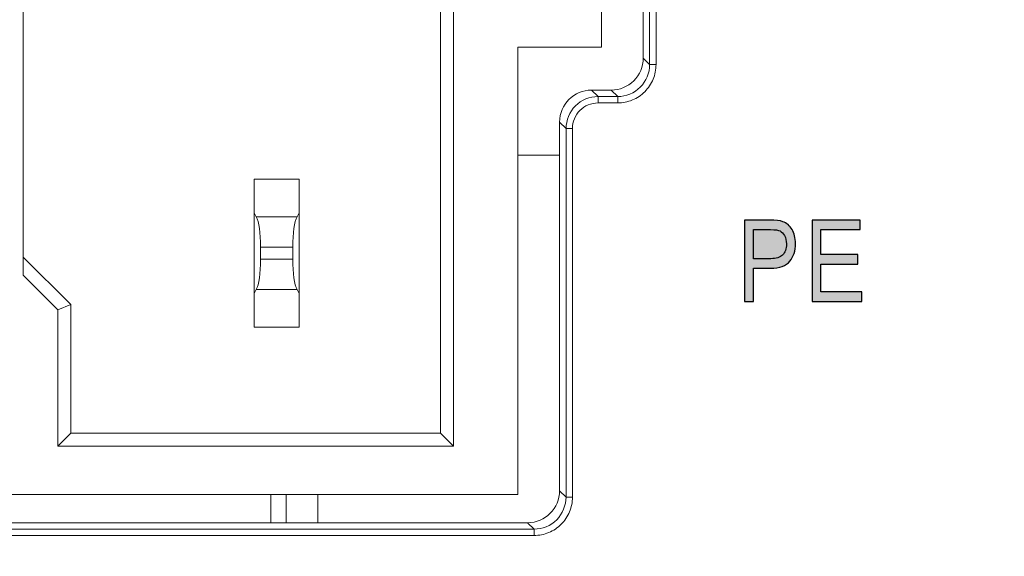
# Model space of a CAD drawing. Header units: millimetres. Extents: x -296 to 295, y -209 to 209.
# Tile 33 of 140: x -244 to -229, y 9 to 17. Entities that reach past the tile are written whole.
import ezdxf

# ---------------------------------------------------------------- set-up
doc = ezdxf.new("R2010")
doc.units = ezdxf.units.MM
doc.header["$MEASUREMENT"] = 0
doc.layers.add('layer 1', color=7, linetype='Continuous')

msp = doc.modelspace()

# ---------------------------------------------------------------- hatches: boundary and pattern name
at = {"layer": 'layer 1'}
h = msp.add_hatch(color=250, dxfattribs=at)
edge = h.paths.add_edge_path()
edge.add_spline(control_points=[(-232.7272, 12.5472), (-232.7272, 12.5472), (-232.7272, 13.8102), (-232.7272, 13.8102), (-232.7272, 13.8102), (-232.3368, 13.8102), (-232.3368, 13.8102), (-232.2447, 13.8102), (-232.1771, 13.8022), (-232.1333, 13.786), (-232.0736, 13.7643), (-232.026, 13.724), (-231.9905, 13.6649), (-231.9549, 13.6058), (-231.9369, 13.5332), (-231.9369, 13.4474), (-231.9369, 13.3339), (-231.9661, 13.2413), (-232.024, 13.1699), (-232.0819, 13.0981), (-232.1821, 13.0623), (-232.3244, 13.0623), (-232.3244, 13.0623), (-232.5896, 13.0623), (-232.5896, 13.0623), (-232.5896, 13.0623), (-232.5896, 12.5472), (-232.5896, 12.5472), (-232.5896, 12.5472), (-232.7272, 12.5472), (-232.7272, 12.5472)], knot_values=[0, 0, 0, 0, 0.1, 0.1, 0.1, 0.2, 0.2, 0.2, 0.3, 0.3, 0.3, 0.4, 0.4, 0.4, 0.5, 0.5, 0.5, 0.6, 0.6, 0.6, 0.7, 0.7, 0.7, 0.8, 0.8, 0.8, 0.9, 0.9, 0.9, 1, 1, 1, 1], degree=3, periodic=1)
h = msp.add_hatch(color=250, dxfattribs=at)
edge = h.paths.add_edge_path()
edge.add_spline(control_points=[(-232.7272, 12.5472), (-232.7272, 12.5472), (-232.7272, 13.8102), (-232.7272, 13.8102), (-232.7272, 13.8102), (-232.3368, 13.8102), (-232.3368, 13.8102), (-232.2447, 13.8102), (-232.1771, 13.8022), (-232.1333, 13.786), (-232.0736, 13.7643), (-232.026, 13.724), (-231.9905, 13.6649), (-231.9549, 13.6058), (-231.9369, 13.5332), (-231.9369, 13.4474), (-231.9369, 13.3339), (-231.9661, 13.2413), (-232.024, 13.1699), (-232.0819, 13.0981), (-232.1821, 13.0623), (-232.3244, 13.0623), (-232.3244, 13.0623), (-232.5896, 13.0623), (-232.5896, 13.0623), (-232.5896, 13.0623), (-232.5896, 12.5472), (-232.5896, 12.5472), (-232.5896, 12.5472), (-232.7272, 12.5472), (-232.7272, 12.5472)], knot_values=[0, 0, 0, 0, 0.1, 0.1, 0.1, 0.2, 0.2, 0.2, 0.3, 0.3, 0.3, 0.4, 0.4, 0.4, 0.5, 0.5, 0.5, 0.6, 0.6, 0.6, 0.7, 0.7, 0.7, 0.8, 0.8, 0.8, 0.9, 0.9, 0.9, 1, 1, 1, 1], degree=3, periodic=1)
h = msp.add_hatch(color=250, dxfattribs=at)
edge = h.paths.add_edge_path()
edge.add_spline(control_points=[(-232.7272, 12.5472), (-232.7272, 12.5472), (-232.7272, 13.8102), (-232.7272, 13.8102), (-232.7272, 13.8102), (-232.3368, 13.8102), (-232.3368, 13.8102), (-232.2447, 13.8102), (-232.1771, 13.8022), (-232.1333, 13.786), (-232.0736, 13.7643), (-232.026, 13.724), (-231.9905, 13.6649), (-231.9549, 13.6058), (-231.9369, 13.5332), (-231.9369, 13.4474), (-231.9369, 13.3339), (-231.9661, 13.2413), (-232.024, 13.1699), (-232.0819, 13.0981), (-232.1821, 13.0623), (-232.3244, 13.0623), (-232.3244, 13.0623), (-232.5896, 13.0623), (-232.5896, 13.0623), (-232.5896, 13.0623), (-232.5896, 12.5472), (-232.5896, 12.5472), (-232.5896, 12.5472), (-232.7272, 12.5472), (-232.7272, 12.5472)], knot_values=[0, 0, 0, 0, 0.1, 0.1, 0.1, 0.2, 0.2, 0.2, 0.3, 0.3, 0.3, 0.4, 0.4, 0.4, 0.5, 0.5, 0.5, 0.6, 0.6, 0.6, 0.7, 0.7, 0.7, 0.8, 0.8, 0.8, 0.9, 0.9, 0.9, 1, 1, 1, 1], degree=3, periodic=1)
h = msp.add_hatch(color=250, dxfattribs=at)
edge = h.paths.add_edge_path()
edge.add_spline(control_points=[(-232.7272, 12.5472), (-232.7272, 12.5472), (-232.7272, 13.8102), (-232.7272, 13.8102), (-232.7272, 13.8102), (-232.3368, 13.8102), (-232.3368, 13.8102), (-232.2447, 13.8102), (-232.1771, 13.8022), (-232.1333, 13.786), (-232.0736, 13.7643), (-232.026, 13.724), (-231.9905, 13.6649), (-231.9549, 13.6058), (-231.9369, 13.5332), (-231.9369, 13.4474), (-231.9369, 13.3339), (-231.9661, 13.2413), (-232.024, 13.1699), (-232.0819, 13.0981), (-232.1821, 13.0623), (-232.3244, 13.0623), (-232.3244, 13.0623), (-232.5896, 13.0623), (-232.5896, 13.0623), (-232.5896, 13.0623), (-232.5896, 12.5472), (-232.5896, 12.5472), (-232.5896, 12.5472), (-232.7272, 12.5472), (-232.7272, 12.5472)], knot_values=[0, 0, 0, 0, 0.1, 0.1, 0.1, 0.2, 0.2, 0.2, 0.3, 0.3, 0.3, 0.4, 0.4, 0.4, 0.5, 0.5, 0.5, 0.6, 0.6, 0.6, 0.7, 0.7, 0.7, 0.8, 0.8, 0.8, 0.9, 0.9, 0.9, 1, 1, 1, 1], degree=3, periodic=1)
h = msp.add_hatch(color=250, dxfattribs=at)
edge = h.paths.add_edge_path()
edge.add_spline(control_points=[(-231.6786, 12.5472), (-231.6786, 12.5472), (-231.6786, 13.8102), (-231.6786, 13.8102), (-231.6786, 13.8102), (-230.9308, 13.8102), (-230.9308, 13.8102), (-230.9308, 13.8102), (-230.9308, 13.662), (-230.9308, 13.662), (-230.9308, 13.662), (-231.5411, 13.662), (-231.5411, 13.662), (-231.5411, 13.662), (-231.5411, 13.2739), (-231.5411, 13.2739), (-231.5411, 13.2739), (-230.9678, 13.2739), (-230.9678, 13.2739), (-230.9678, 13.2739), (-230.9678, 13.1258), (-230.9678, 13.1258), (-230.9678, 13.1258), (-231.5411, 13.1258), (-231.5411, 13.1258), (-231.5411, 13.1258), (-231.5411, 12.6954), (-231.5411, 12.6954), (-231.5411, 12.6954), (-230.9061, 12.6954), (-230.9061, 12.6954), (-230.9061, 12.6954), (-230.9061, 12.5472), (-230.9061, 12.5472), (-230.9061, 12.5472), (-231.6786, 12.5472), (-231.6786, 12.5472)], knot_values=[0, 0, 0, 0, 0.0833333, 0.0833333, 0.0833333, 0.1666667, 0.1666667, 0.1666667, 0.25, 0.25, 0.25, 0.3333333, 0.3333333, 0.3333333, 0.4166667, 0.4166667, 0.4166667, 0.5, 0.5, 0.5, 0.5833333, 0.5833333, 0.5833333, 0.6666667, 0.6666667, 0.6666667, 0.75, 0.75, 0.75, 0.8333333, 0.8333333, 0.8333333, 0.9166667, 0.9166667, 0.9166667, 1, 1, 1, 1], degree=3, periodic=1)
h = msp.add_hatch(color=250, dxfattribs=at)
edge = h.paths.add_edge_path()
edge.add_spline(control_points=[(-231.6786, 12.5472), (-231.6786, 12.5472), (-231.6786, 13.8102), (-231.6786, 13.8102), (-231.6786, 13.8102), (-230.9308, 13.8102), (-230.9308, 13.8102), (-230.9308, 13.8102), (-230.9308, 13.662), (-230.9308, 13.662), (-230.9308, 13.662), (-231.5411, 13.662), (-231.5411, 13.662), (-231.5411, 13.662), (-231.5411, 13.2739), (-231.5411, 13.2739), (-231.5411, 13.2739), (-230.9678, 13.2739), (-230.9678, 13.2739), (-230.9678, 13.2739), (-230.9678, 13.1258), (-230.9678, 13.1258), (-230.9678, 13.1258), (-231.5411, 13.1258), (-231.5411, 13.1258), (-231.5411, 13.1258), (-231.5411, 12.6954), (-231.5411, 12.6954), (-231.5411, 12.6954), (-230.9061, 12.6954), (-230.9061, 12.6954), (-230.9061, 12.6954), (-230.9061, 12.5472), (-230.9061, 12.5472), (-230.9061, 12.5472), (-231.6786, 12.5472), (-231.6786, 12.5472)], knot_values=[0, 0, 0, 0, 0.0833333, 0.0833333, 0.0833333, 0.1666667, 0.1666667, 0.1666667, 0.25, 0.25, 0.25, 0.3333333, 0.3333333, 0.3333333, 0.4166667, 0.4166667, 0.4166667, 0.5, 0.5, 0.5, 0.5833333, 0.5833333, 0.5833333, 0.6666667, 0.6666667, 0.6666667, 0.75, 0.75, 0.75, 0.8333333, 0.8333333, 0.8333333, 0.9166667, 0.9166667, 0.9166667, 1, 1, 1, 1], degree=3, periodic=1)
h = msp.add_hatch(color=250, dxfattribs=at)
edge = h.paths.add_edge_path()
edge.add_spline(control_points=[(-231.6786, 12.5472), (-231.6786, 12.5472), (-231.6786, 13.8102), (-231.6786, 13.8102), (-231.6786, 13.8102), (-230.9308, 13.8102), (-230.9308, 13.8102), (-230.9308, 13.8102), (-230.9308, 13.662), (-230.9308, 13.662), (-230.9308, 13.662), (-231.5411, 13.662), (-231.5411, 13.662), (-231.5411, 13.662), (-231.5411, 13.2739), (-231.5411, 13.2739), (-231.5411, 13.2739), (-230.9678, 13.2739), (-230.9678, 13.2739), (-230.9678, 13.2739), (-230.9678, 13.1258), (-230.9678, 13.1258), (-230.9678, 13.1258), (-231.5411, 13.1258), (-231.5411, 13.1258), (-231.5411, 13.1258), (-231.5411, 12.6954), (-231.5411, 12.6954), (-231.5411, 12.6954), (-230.9061, 12.6954), (-230.9061, 12.6954), (-230.9061, 12.6954), (-230.9061, 12.5472), (-230.9061, 12.5472), (-230.9061, 12.5472), (-231.6786, 12.5472), (-231.6786, 12.5472)], knot_values=[0, 0, 0, 0, 0.0833333, 0.0833333, 0.0833333, 0.1666667, 0.1666667, 0.1666667, 0.25, 0.25, 0.25, 0.3333333, 0.3333333, 0.3333333, 0.4166667, 0.4166667, 0.4166667, 0.5, 0.5, 0.5, 0.5833333, 0.5833333, 0.5833333, 0.6666667, 0.6666667, 0.6666667, 0.75, 0.75, 0.75, 0.8333333, 0.8333333, 0.8333333, 0.9166667, 0.9166667, 0.9166667, 1, 1, 1, 1], degree=3, periodic=1)
h = msp.add_hatch(color=250, dxfattribs=at)
edge = h.paths.add_edge_path()
edge.add_spline(control_points=[(-231.6786, 12.5472), (-231.6786, 12.5472), (-231.6786, 13.8102), (-231.6786, 13.8102), (-231.6786, 13.8102), (-230.9308, 13.8102), (-230.9308, 13.8102), (-230.9308, 13.8102), (-230.9308, 13.662), (-230.9308, 13.662), (-230.9308, 13.662), (-231.5411, 13.662), (-231.5411, 13.662), (-231.5411, 13.662), (-231.5411, 13.2739), (-231.5411, 13.2739), (-231.5411, 13.2739), (-230.9678, 13.2739), (-230.9678, 13.2739), (-230.9678, 13.2739), (-230.9678, 13.1258), (-230.9678, 13.1258), (-230.9678, 13.1258), (-231.5411, 13.1258), (-231.5411, 13.1258), (-231.5411, 13.1258), (-231.5411, 12.6954), (-231.5411, 12.6954), (-231.5411, 12.6954), (-230.9061, 12.6954), (-230.9061, 12.6954), (-230.9061, 12.6954), (-230.9061, 12.5472), (-230.9061, 12.5472), (-230.9061, 12.5472), (-231.6786, 12.5472), (-231.6786, 12.5472)], knot_values=[0, 0, 0, 0, 0.0833333, 0.0833333, 0.0833333, 0.1666667, 0.1666667, 0.1666667, 0.25, 0.25, 0.25, 0.3333333, 0.3333333, 0.3333333, 0.4166667, 0.4166667, 0.4166667, 0.5, 0.5, 0.5, 0.5833333, 0.5833333, 0.5833333, 0.6666667, 0.6666667, 0.6666667, 0.75, 0.75, 0.75, 0.8333333, 0.8333333, 0.8333333, 0.9166667, 0.9166667, 0.9166667, 1, 1, 1, 1], degree=3, periodic=1)
h = msp.add_hatch(color=250, dxfattribs=at)
edge = h.paths.add_edge_path()
edge.add_spline(control_points=[(-232.5896, 13.2104), (-232.5896, 13.2104), (-232.3218, 13.2104), (-232.3218, 13.2104), (-232.2374, 13.2104), (-232.1757, 13.2295), (-232.1366, 13.2678), (-232.0975, 13.306), (-232.0781, 13.3636), (-232.0781, 13.4406), (-232.0781, 13.4906), (-232.0878, 13.5332), (-232.1069, 13.5688), (-232.1263, 13.6047), (-232.1495, 13.6291), (-232.1765, 13.6423), (-232.2039, 13.6555), (-232.2533, 13.662), (-232.3244, 13.662), (-232.3244, 13.662), (-232.5896, 13.662), (-232.5896, 13.662), (-232.5896, 13.662), (-232.5896, 13.2104), (-232.5896, 13.2104)], knot_values=[0, 0, 0, 0, 0.125, 0.125, 0.125, 0.25, 0.25, 0.25, 0.375, 0.375, 0.375, 0.5, 0.5, 0.5, 0.625, 0.625, 0.625, 0.75, 0.75, 0.75, 0.875, 0.875, 0.875, 1, 1, 1, 1], degree=3, periodic=1)
h = msp.add_hatch(color=250, dxfattribs=at)
edge = h.paths.add_edge_path()
edge.add_spline(control_points=[(-232.5896, 13.2104), (-232.5896, 13.2104), (-232.3218, 13.2104), (-232.3218, 13.2104), (-232.2374, 13.2104), (-232.1757, 13.2295), (-232.1366, 13.2678), (-232.0975, 13.306), (-232.0781, 13.3636), (-232.0781, 13.4406), (-232.0781, 13.4906), (-232.0878, 13.5332), (-232.1069, 13.5688), (-232.1263, 13.6047), (-232.1495, 13.6291), (-232.1765, 13.6423), (-232.2039, 13.6555), (-232.2533, 13.662), (-232.3244, 13.662), (-232.3244, 13.662), (-232.5896, 13.662), (-232.5896, 13.662), (-232.5896, 13.662), (-232.5896, 13.2104), (-232.5896, 13.2104)], knot_values=[0, 0, 0, 0, 0.125, 0.125, 0.125, 0.25, 0.25, 0.25, 0.375, 0.375, 0.375, 0.5, 0.5, 0.5, 0.625, 0.625, 0.625, 0.75, 0.75, 0.75, 0.875, 0.875, 0.875, 1, 1, 1, 1], degree=3, periodic=1)
h = msp.add_hatch(color=250, dxfattribs=at)
edge = h.paths.add_edge_path()
edge.add_spline(control_points=[(-232.5896, 13.2104), (-232.5896, 13.2104), (-232.3218, 13.2104), (-232.3218, 13.2104), (-232.2374, 13.2104), (-232.1757, 13.2295), (-232.1366, 13.2678), (-232.0975, 13.306), (-232.0781, 13.3636), (-232.0781, 13.4406), (-232.0781, 13.4906), (-232.0878, 13.5332), (-232.1069, 13.5688), (-232.1263, 13.6047), (-232.1495, 13.6291), (-232.1765, 13.6423), (-232.2039, 13.6555), (-232.2533, 13.662), (-232.3244, 13.662), (-232.3244, 13.662), (-232.5896, 13.662), (-232.5896, 13.662), (-232.5896, 13.662), (-232.5896, 13.2104), (-232.5896, 13.2104)], knot_values=[0, 0, 0, 0, 0.125, 0.125, 0.125, 0.25, 0.25, 0.25, 0.375, 0.375, 0.375, 0.5, 0.5, 0.5, 0.625, 0.625, 0.625, 0.75, 0.75, 0.75, 0.875, 0.875, 0.875, 1, 1, 1, 1], degree=3, periodic=1)
h = msp.add_hatch(color=250, dxfattribs=at)
edge = h.paths.add_edge_path()
edge.add_spline(control_points=[(-232.5896, 13.2104), (-232.5896, 13.2104), (-232.3218, 13.2104), (-232.3218, 13.2104), (-232.2374, 13.2104), (-232.1757, 13.2295), (-232.1366, 13.2678), (-232.0975, 13.306), (-232.0781, 13.3636), (-232.0781, 13.4406), (-232.0781, 13.4906), (-232.0878, 13.5332), (-232.1069, 13.5688), (-232.1263, 13.6047), (-232.1495, 13.6291), (-232.1765, 13.6423), (-232.2039, 13.6555), (-232.2533, 13.662), (-232.3244, 13.662), (-232.3244, 13.662), (-232.5896, 13.662), (-232.5896, 13.662), (-232.5896, 13.662), (-232.5896, 13.2104), (-232.5896, 13.2104)], knot_values=[0, 0, 0, 0, 0.125, 0.125, 0.125, 0.25, 0.25, 0.25, 0.375, 0.375, 0.375, 0.5, 0.5, 0.5, 0.625, 0.625, 0.625, 0.75, 0.75, 0.75, 0.875, 0.875, 0.875, 1, 1, 1, 1], degree=3, periodic=1)

# ---------------------------------------------------------------- linework, layer by layer
at = {"layer": 'layer 1', "color": 1, "lineweight": 0}
msp.add_open_spline([(295.3283, 209.2747), (295.3283, 209.2747), (295.3283, -208.9236), (295.3283, -208.9236), (295.3283, -208.9236), (-296.1944, -208.9236), (-296.1944, -208.9236), (-296.1944, -208.9236), (-296.1944, 209.2747), (-296.1944, 209.2747), (-296.1944, 209.2747), (295.3283, 209.2747), (295.3283, 209.2747)], degree=3, knots=[0, 0, 0, 0, 0.25, 0.25, 0.25, 0.5, 0.5, 0.5, 0.75, 0.75, 0.75, 1, 1, 1, 1], dxfattribs=at)
at = {"layer": 'layer 1', "color": 5, "lineweight": 0}
msp.add_open_spline([(-281.2487, 194.7284), (-281.2487, 194.7284), (-281.2487, -197.0649), (-281.2487, -197.0649), (-281.2487, -197.0649), (283.3586, -197.0649), (283.3586, -197.0649)], degree=3, knots=[0, 0, 0, 0, 0.5, 0.5, 0.5, 1, 1, 1, 1], dxfattribs=at)
at = {"layer": 'layer 1', "lineweight": 9}
for points in [[(-243.9443, 26.0464), (-243.9443, 26.0464), (-243.9443, 12.9535), (-243.9443, 12.9535)], [(-234.2044, 20.3841), (-234.2044, 20.3841), (-234.2044, 16.2286), (-234.2044, 16.2286)], [(-234.105, 16.2286), (-234.105, 16.2286), (-234.105, 20.3841), (-234.105, 20.3841)], [(-234.3043, 20.2843), (-234.3043, 20.2843), (-234.3043, 16.3284), (-234.3043, 16.3284)], [(-234.9543, 16.4964), (-234.9543, 16.4964), (-234.9543, 20.0964), (-234.9543, 20.0964)], [(-237.4543, 17.2964), (-237.4543, 17.2964), (-237.4543, 10.4964), (-237.4543, 10.4964)], [(-237.2543, 17.0964), (-237.2543, 17.0964), (-237.2543, 10.2964), (-237.2543, 10.2964)], [(-236.2543, 16.4964), (-236.2543, 16.4964), (-234.9543, 16.4964), (-234.9543, 16.4964)], [(-236.2543, 16.4964), (-236.2543, 16.4964), (-236.2543, 9.5464), (-236.2543, 9.5464)], [(-234.4498, 15.9769), (-234.3566, 16.07), (-234.3043, 16.1965), (-234.3043, 16.3284)], [(-234.3043, 16.3284), (-234.3043, 16.3284), (-234.2044, 16.2286), (-234.2044, 16.2286)], [(-234.105, 16.2286), (-234.105, 16.2286), (-234.2044, 16.2286), (-234.2044, 16.2286)], [(-234.8014, 15.8314), (-234.6694, 15.8314), (-234.543, 15.8837), (-234.4498, 15.9769)], [(-235.1072, 15.8314), (-235.382, 15.8314), (-235.6043, 15.609), (-235.6043, 15.3343)], [(-234.8014, 15.8314), (-234.8014, 15.8314), (-235.1072, 15.8314), (-235.1072, 15.8314)], [(-235.1072, 15.8314), (-235.1072, 15.8314), (-235.0073, 15.7315), (-235.0073, 15.7315)], [(-234.7015, 15.7315), (-234.7015, 15.7315), (-234.8014, 15.8314), (-234.8014, 15.8314)], [(-234.7015, 15.7315), (-234.7015, 15.7315), (-235.0073, 15.7315), (-235.0073, 15.7315)], [(-235.0073, 15.6321), (-235.0073, 15.6321), (-235.0073, 15.7315), (-235.0073, 15.7315)], [(-235.0073, 15.6321), (-235.0073, 15.6321), (-234.7015, 15.6321), (-234.7015, 15.6321)], [(-234.7015, 15.7315), (-234.7015, 15.7315), (-234.7015, 15.6321), (-234.7015, 15.6321)], [(-235.5044, 15.2344), (-235.5044, 15.2344), (-235.6043, 15.3343), (-235.6043, 15.3343)], [(-235.6043, 15.3343), (-235.6043, 15.3343), (-235.6043, 9.6034), (-235.6043, 9.6034)], [(-235.5044, 15.2344), (-235.5044, 15.2344), (-235.405, 15.2344), (-235.405, 15.2344)], [(-235.5044, 15.2344), (-235.5044, 15.2344), (-235.5044, 9.5036), (-235.5044, 9.5036)], [(-235.405, 9.5036), (-235.405, 9.5036), (-235.405, 15.2344), (-235.405, 15.2344)], [(-236.2543, 14.8214), (-236.2543, 14.8214), (-235.6043, 14.8214), (-235.6043, 14.8214)], [(-240.3543, 14.4464), (-240.3543, 14.4464), (-239.6543, 14.4464), (-239.6543, 14.4464)], [(-240.3543, 14.4464), (-240.3543, 14.4464), (-240.3543, 12.1464), (-240.3543, 12.1464)], [(-239.6543, 12.1464), (-239.6543, 12.1464), (-239.6543, 14.4464), (-239.6543, 14.4464)], [(-240.3212, 13.8635), (-240.3212, 13.8635), (-240.3543, 13.9214), (-240.3543, 13.9214)], [(-240.3212, 13.8635), (-240.3212, 13.8635), (-239.6873, 13.8635), (-239.6873, 13.8635)], [(-240.2543, 13.3916), (-240.2543, 13.6041), (-240.2811, 13.7933), (-240.3212, 13.8635)], [(-239.6873, 13.8635), (-239.7274, 13.7933), (-239.7543, 13.6041), (-239.7543, 13.3916)], [(-239.6873, 13.8635), (-239.6873, 13.8635), (-239.6543, 13.9214), (-239.6543, 13.9214)], [(-239.7543, 13.3916), (-239.7543, 13.3916), (-240.2543, 13.3916), (-240.2543, 13.3916)], [(-240.2543, 13.2011), (-240.2543, 13.2011), (-240.2543, 13.3916), (-240.2543, 13.3916)], [(-239.7543, 13.2011), (-239.7543, 13.2011), (-239.7543, 13.3916), (-239.7543, 13.3916)], [(-243.2043, 12.4964), (-243.2043, 12.4964), (-243.9443, 13.2364), (-243.9443, 13.2364)], [(-240.3212, 12.7292), (-240.2811, 12.7994), (-240.2543, 12.9886), (-240.2543, 13.2011)], [(-240.2543, 13.2011), (-240.2543, 13.2011), (-239.7543, 13.2011), (-239.7543, 13.2011)], [(-239.7543, 13.2011), (-239.7543, 12.9886), (-239.7274, 12.7994), (-239.6873, 12.7292)], [(-243.9443, 12.9535), (-243.9443, 12.9535), (-243.4043, 12.4135), (-243.4043, 12.4135)], [(-240.3212, 12.7292), (-240.3212, 12.7292), (-240.3543, 12.6714), (-240.3543, 12.6714)], [(-239.6873, 12.7292), (-239.6873, 12.7292), (-240.3212, 12.7292), (-240.3212, 12.7292)], [(-239.6873, 12.7292), (-239.6873, 12.7292), (-239.6543, 12.6714), (-239.6543, 12.6714)], [(-243.2043, 12.4964), (-243.2043, 12.4964), (-243.4043, 12.4135), (-243.4043, 12.4135)], [(-243.4043, 10.2964), (-243.4043, 10.2964), (-243.4043, 12.4135), (-243.4043, 12.4135)], [(-243.2043, 10.4964), (-243.2043, 10.4964), (-243.2043, 12.4964), (-243.2043, 12.4964)], [(-240.3543, 12.1464), (-240.3543, 12.1464), (-239.6543, 12.1464), (-239.6543, 12.1464)], [(-243.2043, 10.4964), (-243.2043, 10.4964), (-243.4043, 10.2964), (-243.4043, 10.2964)], [(-237.4543, 10.4964), (-237.4543, 10.4964), (-243.2043, 10.4964), (-243.2043, 10.4964)], [(-237.4543, 10.4964), (-237.4543, 10.4964), (-237.2543, 10.2964), (-237.2543, 10.2964)], [(-237.2543, 10.2964), (-237.2543, 10.2964), (-243.4043, 10.2964), (-243.4043, 10.2964)], [(-236.2543, 9.5464), (-236.2543, 9.5464), (-244.6968, 9.5464), (-244.6968, 9.5464)], [(-240.0956, 9.1064), (-240.0956, 9.1064), (-240.0956, 9.5464), (-240.0956, 9.5464)], [(-239.8543, 9.1064), (-239.8543, 9.1064), (-239.8543, 9.5464), (-239.8543, 9.5464)], [(-239.363, 9.5464), (-239.363, 9.5464), (-239.363, 9.1064), (-239.363, 9.1064)], [(-236.1014, 9.1064), (-235.8266, 9.1064), (-235.6043, 9.3287), (-235.6043, 9.6034)], [(-235.6043, 9.6034), (-235.6043, 9.6034), (-235.5044, 9.5036), (-235.5044, 9.5036)], [(-235.405, 9.5036), (-235.405, 9.5036), (-235.5044, 9.5036), (-235.5044, 9.5036)], [(-236.1014, 9.1064), (-236.1014, 9.1064), (-244.2072, 9.1064), (-244.2072, 9.1064)], [(-236.0015, 9.0065), (-236.0015, 9.0065), (-236.1014, 9.1064), (-236.1014, 9.1064)], [(-236.0015, 9.0065), (-236.0015, 9.0065), (-244.3071, 9.0065), (-244.3071, 9.0065)], [(-244.3071, 8.9071), (-244.3071, 8.9071), (-236.0015, 8.9071), (-236.0015, 8.9071)], [(-236.0015, 9.0065), (-236.0015, 9.0065), (-236.0015, 8.9071), (-236.0015, 8.9071)]]:
    msp.add_open_spline(points, degree=3, dxfattribs=at)
for points, knots in [([(-234.7015, 15.7315), (-234.5746, 15.7314), (-234.4424, 15.7843), (-234.3498, 15.8769), (-234.2572, 15.9695), (-234.2043, 16.1017), (-234.2044, 16.2286)], [0, 0, 0, 0, 0.5, 0.5, 0.5, 1, 1, 1, 1]), ([(-234.2796, 15.8067), (-234.225, 15.8618), (-234.1802, 15.9279), (-234.1503, 16.0002), (-234.1204, 16.0725), (-234.1053, 16.151), (-234.105, 16.2286)], [0, 0, 0, 0, 0.5, 0.5, 0.5, 1, 1, 1, 1]), ([(-234.7015, 15.6321), (-234.6239, 15.6324), (-234.5455, 15.6474), (-234.4732, 15.6774), (-234.4009, 15.7073), (-234.3347, 15.752), (-234.2796, 15.8067)], [0, 0, 0, 0, 0.5, 0.5, 0.5, 1, 1, 1, 1]), ([(-235.5044, 15.2344), (-235.5043, 15.3612), (-235.4513, 15.4933), (-235.3588, 15.5859), (-235.2662, 15.6784), (-235.1341, 15.7314), (-235.0073, 15.7315)], [0, 0, 0, 0, 0.5, 0.5, 0.5, 1, 1, 1, 1]), ([(-235.405, 15.2344), (-235.4042, 15.2861), (-235.3944, 15.3384), (-235.3748, 15.3866), (-235.3551, 15.4348), (-235.3254, 15.4788), (-235.2886, 15.5157), (-235.2517, 15.5525), (-235.2077, 15.5821), (-235.1595, 15.6018), (-235.1114, 15.6216), (-235.059, 15.6315), (-235.0073, 15.6321)], [0, 0, 0, 0, 0.25, 0.25, 0.25, 0.5, 0.5, 0.5, 0.75, 0.75, 0.75, 1, 1, 1, 1]), ([(-236.0015, 9.0065), (-235.8746, 9.0064), (-235.7424, 9.0593), (-235.6498, 9.1519), (-235.5572, 9.2445), (-235.5043, 9.3767), (-235.5044, 9.5036)], [0, 0, 0, 0, 0.5, 0.5, 0.5, 1, 1, 1, 1]), ([(-235.5796, 9.0817), (-235.525, 9.1368), (-235.4802, 9.2029), (-235.4503, 9.2752), (-235.4204, 9.3475), (-235.4053, 9.426), (-235.405, 9.5036)], [0, 0, 0, 0, 0.5, 0.5, 0.5, 1, 1, 1, 1]), ([(-236.0015, 8.9071), (-235.9239, 8.9074), (-235.8455, 8.9224), (-235.7732, 8.9524), (-235.7009, 8.9823), (-235.6347, 9.027), (-235.5796, 9.0817)], [0, 0, 0, 0, 0.5, 0.5, 0.5, 1, 1, 1, 1])]:
    msp.add_open_spline(points, degree=3, knots=knots, dxfattribs=at)
at = {"layer": 'layer 1', "color": 250}
for points, knots in [([(-232.7272, 12.5472), (-232.7272, 12.5472), (-232.7272, 13.8102), (-232.7272, 13.8102), (-232.7272, 13.8102), (-232.3368, 13.8102), (-232.3368, 13.8102), (-232.2447, 13.8102), (-232.1771, 13.8022), (-232.1333, 13.786), (-232.0736, 13.7643), (-232.026, 13.724), (-231.9905, 13.6649), (-231.9549, 13.6058), (-231.9369, 13.5332), (-231.9369, 13.4474), (-231.9369, 13.3339), (-231.9661, 13.2413), (-232.024, 13.1699), (-232.0819, 13.0981), (-232.1821, 13.0623), (-232.3244, 13.0623), (-232.3244, 13.0623), (-232.5896, 13.0623), (-232.5896, 13.0623), (-232.5896, 13.0623), (-232.5896, 12.5472), (-232.5896, 12.5472), (-232.5896, 12.5472), (-232.7272, 12.5472), (-232.7272, 12.5472)], [0, 0, 0, 0, 0.1, 0.1, 0.1, 0.2, 0.2, 0.2, 0.3, 0.3, 0.3, 0.4, 0.4, 0.4, 0.5, 0.5, 0.5, 0.6, 0.6, 0.6, 0.7, 0.7, 0.7, 0.8, 0.8, 0.8, 0.9, 0.9, 0.9, 1, 1, 1, 1]), ([(-232.7272, 12.5472), (-232.7272, 12.5472), (-232.7272, 13.8102), (-232.7272, 13.8102), (-232.7272, 13.8102), (-232.3368, 13.8102), (-232.3368, 13.8102), (-232.2447, 13.8102), (-232.1771, 13.8022), (-232.1333, 13.786), (-232.0736, 13.7643), (-232.026, 13.724), (-231.9905, 13.6649), (-231.9549, 13.6058), (-231.9369, 13.5332), (-231.9369, 13.4474), (-231.9369, 13.3339), (-231.9661, 13.2413), (-232.024, 13.1699), (-232.0819, 13.0981), (-232.1821, 13.0623), (-232.3244, 13.0623), (-232.3244, 13.0623), (-232.5896, 13.0623), (-232.5896, 13.0623), (-232.5896, 13.0623), (-232.5896, 12.5472), (-232.5896, 12.5472), (-232.5896, 12.5472), (-232.7272, 12.5472), (-232.7272, 12.5472)], [0, 0, 0, 0, 0.1, 0.1, 0.1, 0.2, 0.2, 0.2, 0.3, 0.3, 0.3, 0.4, 0.4, 0.4, 0.5, 0.5, 0.5, 0.6, 0.6, 0.6, 0.7, 0.7, 0.7, 0.8, 0.8, 0.8, 0.9, 0.9, 0.9, 1, 1, 1, 1]), ([(-232.7272, 12.5472), (-232.7272, 12.5472), (-232.7272, 13.8102), (-232.7272, 13.8102), (-232.7272, 13.8102), (-232.3368, 13.8102), (-232.3368, 13.8102), (-232.2447, 13.8102), (-232.1771, 13.8022), (-232.1333, 13.786), (-232.0736, 13.7643), (-232.026, 13.724), (-231.9905, 13.6649), (-231.9549, 13.6058), (-231.9369, 13.5332), (-231.9369, 13.4474), (-231.9369, 13.3339), (-231.9661, 13.2413), (-232.024, 13.1699), (-232.0819, 13.0981), (-232.1821, 13.0623), (-232.3244, 13.0623), (-232.3244, 13.0623), (-232.5896, 13.0623), (-232.5896, 13.0623), (-232.5896, 13.0623), (-232.5896, 12.5472), (-232.5896, 12.5472), (-232.5896, 12.5472), (-232.7272, 12.5472), (-232.7272, 12.5472)], [0, 0, 0, 0, 0.1, 0.1, 0.1, 0.2, 0.2, 0.2, 0.3, 0.3, 0.3, 0.4, 0.4, 0.4, 0.5, 0.5, 0.5, 0.6, 0.6, 0.6, 0.7, 0.7, 0.7, 0.8, 0.8, 0.8, 0.9, 0.9, 0.9, 1, 1, 1, 1]), ([(-232.7272, 12.5472), (-232.7272, 12.5472), (-232.7272, 13.8102), (-232.7272, 13.8102), (-232.7272, 13.8102), (-232.3368, 13.8102), (-232.3368, 13.8102), (-232.2447, 13.8102), (-232.1771, 13.8022), (-232.1333, 13.786), (-232.0736, 13.7643), (-232.026, 13.724), (-231.9905, 13.6649), (-231.9549, 13.6058), (-231.9369, 13.5332), (-231.9369, 13.4474), (-231.9369, 13.3339), (-231.9661, 13.2413), (-232.024, 13.1699), (-232.0819, 13.0981), (-232.1821, 13.0623), (-232.3244, 13.0623), (-232.3244, 13.0623), (-232.5896, 13.0623), (-232.5896, 13.0623), (-232.5896, 13.0623), (-232.5896, 12.5472), (-232.5896, 12.5472), (-232.5896, 12.5472), (-232.7272, 12.5472), (-232.7272, 12.5472)], [0, 0, 0, 0, 0.1, 0.1, 0.1, 0.2, 0.2, 0.2, 0.3, 0.3, 0.3, 0.4, 0.4, 0.4, 0.5, 0.5, 0.5, 0.6, 0.6, 0.6, 0.7, 0.7, 0.7, 0.8, 0.8, 0.8, 0.9, 0.9, 0.9, 1, 1, 1, 1]), ([(-231.6786, 12.5472), (-231.6786, 12.5472), (-231.6786, 13.8102), (-231.6786, 13.8102), (-231.6786, 13.8102), (-230.9308, 13.8102), (-230.9308, 13.8102), (-230.9308, 13.8102), (-230.9308, 13.662), (-230.9308, 13.662), (-230.9308, 13.662), (-231.5411, 13.662), (-231.5411, 13.662), (-231.5411, 13.662), (-231.5411, 13.2739), (-231.5411, 13.2739), (-231.5411, 13.2739), (-230.9678, 13.2739), (-230.9678, 13.2739), (-230.9678, 13.2739), (-230.9678, 13.1258), (-230.9678, 13.1258), (-230.9678, 13.1258), (-231.5411, 13.1258), (-231.5411, 13.1258), (-231.5411, 13.1258), (-231.5411, 12.6954), (-231.5411, 12.6954), (-231.5411, 12.6954), (-230.9061, 12.6954), (-230.9061, 12.6954), (-230.9061, 12.6954), (-230.9061, 12.5472), (-230.9061, 12.5472), (-230.9061, 12.5472), (-231.6786, 12.5472), (-231.6786, 12.5472)], [0, 0, 0, 0, 0.0833333, 0.0833333, 0.0833333, 0.1666667, 0.1666667, 0.1666667, 0.25, 0.25, 0.25, 0.3333333, 0.3333333, 0.3333333, 0.4166667, 0.4166667, 0.4166667, 0.5, 0.5, 0.5, 0.5833333, 0.5833333, 0.5833333, 0.6666667, 0.6666667, 0.6666667, 0.75, 0.75, 0.75, 0.8333333, 0.8333333, 0.8333333, 0.9166667, 0.9166667, 0.9166667, 1, 1, 1, 1]), ([(-231.6786, 12.5472), (-231.6786, 12.5472), (-231.6786, 13.8102), (-231.6786, 13.8102), (-231.6786, 13.8102), (-230.9308, 13.8102), (-230.9308, 13.8102), (-230.9308, 13.8102), (-230.9308, 13.662), (-230.9308, 13.662), (-230.9308, 13.662), (-231.5411, 13.662), (-231.5411, 13.662), (-231.5411, 13.662), (-231.5411, 13.2739), (-231.5411, 13.2739), (-231.5411, 13.2739), (-230.9678, 13.2739), (-230.9678, 13.2739), (-230.9678, 13.2739), (-230.9678, 13.1258), (-230.9678, 13.1258), (-230.9678, 13.1258), (-231.5411, 13.1258), (-231.5411, 13.1258), (-231.5411, 13.1258), (-231.5411, 12.6954), (-231.5411, 12.6954), (-231.5411, 12.6954), (-230.9061, 12.6954), (-230.9061, 12.6954), (-230.9061, 12.6954), (-230.9061, 12.5472), (-230.9061, 12.5472), (-230.9061, 12.5472), (-231.6786, 12.5472), (-231.6786, 12.5472)], [0, 0, 0, 0, 0.0833333, 0.0833333, 0.0833333, 0.1666667, 0.1666667, 0.1666667, 0.25, 0.25, 0.25, 0.3333333, 0.3333333, 0.3333333, 0.4166667, 0.4166667, 0.4166667, 0.5, 0.5, 0.5, 0.5833333, 0.5833333, 0.5833333, 0.6666667, 0.6666667, 0.6666667, 0.75, 0.75, 0.75, 0.8333333, 0.8333333, 0.8333333, 0.9166667, 0.9166667, 0.9166667, 1, 1, 1, 1]), ([(-231.6786, 12.5472), (-231.6786, 12.5472), (-231.6786, 13.8102), (-231.6786, 13.8102), (-231.6786, 13.8102), (-230.9308, 13.8102), (-230.9308, 13.8102), (-230.9308, 13.8102), (-230.9308, 13.662), (-230.9308, 13.662), (-230.9308, 13.662), (-231.5411, 13.662), (-231.5411, 13.662), (-231.5411, 13.662), (-231.5411, 13.2739), (-231.5411, 13.2739), (-231.5411, 13.2739), (-230.9678, 13.2739), (-230.9678, 13.2739), (-230.9678, 13.2739), (-230.9678, 13.1258), (-230.9678, 13.1258), (-230.9678, 13.1258), (-231.5411, 13.1258), (-231.5411, 13.1258), (-231.5411, 13.1258), (-231.5411, 12.6954), (-231.5411, 12.6954), (-231.5411, 12.6954), (-230.9061, 12.6954), (-230.9061, 12.6954), (-230.9061, 12.6954), (-230.9061, 12.5472), (-230.9061, 12.5472), (-230.9061, 12.5472), (-231.6786, 12.5472), (-231.6786, 12.5472)], [0, 0, 0, 0, 0.0833333, 0.0833333, 0.0833333, 0.1666667, 0.1666667, 0.1666667, 0.25, 0.25, 0.25, 0.3333333, 0.3333333, 0.3333333, 0.4166667, 0.4166667, 0.4166667, 0.5, 0.5, 0.5, 0.5833333, 0.5833333, 0.5833333, 0.6666667, 0.6666667, 0.6666667, 0.75, 0.75, 0.75, 0.8333333, 0.8333333, 0.8333333, 0.9166667, 0.9166667, 0.9166667, 1, 1, 1, 1]), ([(-231.6786, 12.5472), (-231.6786, 12.5472), (-231.6786, 13.8102), (-231.6786, 13.8102), (-231.6786, 13.8102), (-230.9308, 13.8102), (-230.9308, 13.8102), (-230.9308, 13.8102), (-230.9308, 13.662), (-230.9308, 13.662), (-230.9308, 13.662), (-231.5411, 13.662), (-231.5411, 13.662), (-231.5411, 13.662), (-231.5411, 13.2739), (-231.5411, 13.2739), (-231.5411, 13.2739), (-230.9678, 13.2739), (-230.9678, 13.2739), (-230.9678, 13.2739), (-230.9678, 13.1258), (-230.9678, 13.1258), (-230.9678, 13.1258), (-231.5411, 13.1258), (-231.5411, 13.1258), (-231.5411, 13.1258), (-231.5411, 12.6954), (-231.5411, 12.6954), (-231.5411, 12.6954), (-230.9061, 12.6954), (-230.9061, 12.6954), (-230.9061, 12.6954), (-230.9061, 12.5472), (-230.9061, 12.5472), (-230.9061, 12.5472), (-231.6786, 12.5472), (-231.6786, 12.5472)], [0, 0, 0, 0, 0.0833333, 0.0833333, 0.0833333, 0.1666667, 0.1666667, 0.1666667, 0.25, 0.25, 0.25, 0.3333333, 0.3333333, 0.3333333, 0.4166667, 0.4166667, 0.4166667, 0.5, 0.5, 0.5, 0.5833333, 0.5833333, 0.5833333, 0.6666667, 0.6666667, 0.6666667, 0.75, 0.75, 0.75, 0.8333333, 0.8333333, 0.8333333, 0.9166667, 0.9166667, 0.9166667, 1, 1, 1, 1]), ([(-232.5896, 13.2104), (-232.5896, 13.2104), (-232.3218, 13.2104), (-232.3218, 13.2104), (-232.2374, 13.2104), (-232.1757, 13.2295), (-232.1366, 13.2678), (-232.0975, 13.306), (-232.0781, 13.3636), (-232.0781, 13.4406), (-232.0781, 13.4906), (-232.0878, 13.5332), (-232.1069, 13.5688), (-232.1263, 13.6047), (-232.1495, 13.6291), (-232.1765, 13.6423), (-232.2039, 13.6555), (-232.2533, 13.662), (-232.3244, 13.662), (-232.3244, 13.662), (-232.5896, 13.662), (-232.5896, 13.662), (-232.5896, 13.662), (-232.5896, 13.2104), (-232.5896, 13.2104)], [0, 0, 0, 0, 0.125, 0.125, 0.125, 0.25, 0.25, 0.25, 0.375, 0.375, 0.375, 0.5, 0.5, 0.5, 0.625, 0.625, 0.625, 0.75, 0.75, 0.75, 0.875, 0.875, 0.875, 1, 1, 1, 1]), ([(-232.5896, 13.2104), (-232.5896, 13.2104), (-232.3218, 13.2104), (-232.3218, 13.2104), (-232.2374, 13.2104), (-232.1757, 13.2295), (-232.1366, 13.2678), (-232.0975, 13.306), (-232.0781, 13.3636), (-232.0781, 13.4406), (-232.0781, 13.4906), (-232.0878, 13.5332), (-232.1069, 13.5688), (-232.1263, 13.6047), (-232.1495, 13.6291), (-232.1765, 13.6423), (-232.2039, 13.6555), (-232.2533, 13.662), (-232.3244, 13.662), (-232.3244, 13.662), (-232.5896, 13.662), (-232.5896, 13.662), (-232.5896, 13.662), (-232.5896, 13.2104), (-232.5896, 13.2104)], [0, 0, 0, 0, 0.125, 0.125, 0.125, 0.25, 0.25, 0.25, 0.375, 0.375, 0.375, 0.5, 0.5, 0.5, 0.625, 0.625, 0.625, 0.75, 0.75, 0.75, 0.875, 0.875, 0.875, 1, 1, 1, 1]), ([(-232.5896, 13.2104), (-232.5896, 13.2104), (-232.3218, 13.2104), (-232.3218, 13.2104), (-232.2374, 13.2104), (-232.1757, 13.2295), (-232.1366, 13.2678), (-232.0975, 13.306), (-232.0781, 13.3636), (-232.0781, 13.4406), (-232.0781, 13.4906), (-232.0878, 13.5332), (-232.1069, 13.5688), (-232.1263, 13.6047), (-232.1495, 13.6291), (-232.1765, 13.6423), (-232.2039, 13.6555), (-232.2533, 13.662), (-232.3244, 13.662), (-232.3244, 13.662), (-232.5896, 13.662), (-232.5896, 13.662), (-232.5896, 13.662), (-232.5896, 13.2104), (-232.5896, 13.2104)], [0, 0, 0, 0, 0.125, 0.125, 0.125, 0.25, 0.25, 0.25, 0.375, 0.375, 0.375, 0.5, 0.5, 0.5, 0.625, 0.625, 0.625, 0.75, 0.75, 0.75, 0.875, 0.875, 0.875, 1, 1, 1, 1]), ([(-232.5896, 13.2104), (-232.5896, 13.2104), (-232.3218, 13.2104), (-232.3218, 13.2104), (-232.2374, 13.2104), (-232.1757, 13.2295), (-232.1366, 13.2678), (-232.0975, 13.306), (-232.0781, 13.3636), (-232.0781, 13.4406), (-232.0781, 13.4906), (-232.0878, 13.5332), (-232.1069, 13.5688), (-232.1263, 13.6047), (-232.1495, 13.6291), (-232.1765, 13.6423), (-232.2039, 13.6555), (-232.2533, 13.662), (-232.3244, 13.662), (-232.3244, 13.662), (-232.5896, 13.662), (-232.5896, 13.662), (-232.5896, 13.662), (-232.5896, 13.2104), (-232.5896, 13.2104)], [0, 0, 0, 0, 0.125, 0.125, 0.125, 0.25, 0.25, 0.25, 0.375, 0.375, 0.375, 0.5, 0.5, 0.5, 0.625, 0.625, 0.625, 0.75, 0.75, 0.75, 0.875, 0.875, 0.875, 1, 1, 1, 1])]:
    msp.add_open_spline(points, degree=3, knots=knots, dxfattribs=at)

doc.saveas('drawing.dxf')
